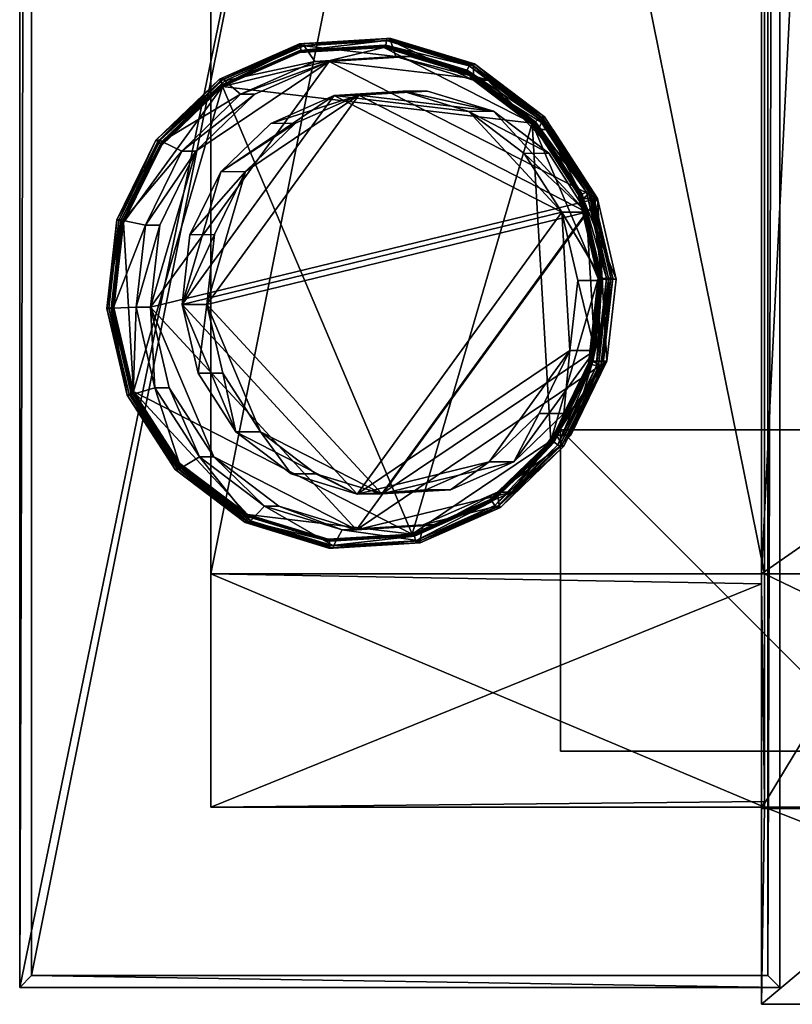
# Model space of a CAD drawing. Header units: centimetres. Extents: x -24.6 to 26.6, y -14.4 to 14.4.
# Tile 1 of 65: x -24.6 to -18.6, y -14.4 to -6.8. Entities that reach past the tile are written whole.
import ezdxf

# ---------------------------------------------------------------- set-up
doc = ezdxf.new("R2010")
doc.units = ezdxf.units.CM
doc.layers.add('LowPoly_VR230620', color=7, linetype='Continuous', true_color=0x068771)

msp = doc.modelspace()

# ---------------------------------------------------------------- meshes
at = {"layer": 'LowPoly_VR230620', "color": 251, "true_color": 0x565656}
mesh = msp.add_polyface(dxfattribs=at)
corners = [(-23.1302, -12.8984, 0.1826), (24.9474, -12.9086, 0.1826), (-23.1302, 12.8984, 0.1826), (24.9474, 12.8339, 0.1826), (-23.1302, -12.8984, 12.0185), (24.9474, -12.9086, 12.0185), (-23.1302, 12.8984, 12.0185), (24.9474, 12.8339, 12.0185), (26.6165, -14.4328, 12.0185), (26.6165, 14.4328, 12.0185), (26.6165, -14.4328, 12.9277), (-15.3525, 12.8984, 0.1826), (-15.0548, -12.8984, 0.1826), (-15.0548, -12.9086, 12.0185), (-15.3525, 12.8339, 12.0185), (-14.9201, -14.4328, 12.0185), (-15.2179, 14.4328, 12.0185), (-14.9201, -14.4328, 12.9277), (-15.2179, 14.4328, 12.9277), (-18.8213, 12.8984, 0.1826), (-18.8446, -14.4328, 12.0185), (-18.8446, -14.4328, 12.9277), (-18.8213, -12.8984, 0.1826), (-18.8446, 14.4292, 12.0185), (-18.8446, 14.4292, 12.9277), (23.3828, -12.9086, 0.1826), (23.3441, 12.8339, 12.0185), (23.372, 14.4328, 12.0185), (23.372, 14.4328, 12.9277), (23.3441, 12.8339, 0.1826), (23.3828, -12.9086, 12.0185), (23.372, -14.4328, 12.0185), (23.372, -14.4328, 12.9277), (-23.1302, -11.0826, 0.1826), (24.9474, -11.0826, 0.1826), (24.9474, -11.0826, 12.0185), (-23.1302, -11.0826, 12.0185), (26.6165, -11.0826, 12.0185), (26.6165, -11.0826, 12.9277), (-15.3525, -11.0826, 0.1826), (-18.8213, -11.0826, 0.1826), (-18.8446, -11.0826, 12.9277), (23.3828, -11.0826, 0.1826), (25.8943, -11.0826, 12.9277), (24.9474, 10.2396, 0.1826), (-23.1302, 10.2396, 12.0185), (-15.3525, 10.2396, 0.1826), (-18.8213, 10.2396, 0.1826), (23.3469, 10.2396, 0.1826), (-23.1302, 10.2396, 0.1826), (24.9474, 10.2396, 12.0185), (26.6165, 10.7724, 12.0185), (26.6165, 10.7724, 12.9277), (-15.2179, 8.4845, 12.9277), (-18.8446, 11.0068, 12.9277), (-15.2179, 8.4845, 6.4096), (-12.6956, -11.0826, 6.4096), (23.372, -8.5603, 6.4096), (20.8497, 11.0068, 6.4096), (-18.8446, 10.2927, 12.0185), (-18.8446, 11.0068, 12.9277), (-18.8446, -11.162, 12.0185), (-18.8446, -11.0826, 12.9277), (-18.8213, -12.8984, 12.0185), (-18.8213, 12.8984, 12.0185), (-18.8219, -12.8558, 12.0185), (23.372, -12.9086, 12.9277), (-14.9201, -12.9086, 12.9277), (-18.8446, -12.9086, 12.9277), (26.6165, 14.4328, 12.9277), (23.372, 12.8339, 12.9277), (-15.2179, 12.8339, 12.9277), (-18.8446, 12.8339, 12.9277), (-14.9201, -12.9086, 12.9277), (-12.6956, -11.0826, 12.9277), (-15.2179, -8.5603, 12.9277), (23.372, -8.5603, 12.9277), (20.8497, -11.0826, 12.9277), (-12.6956, 11.0068, 12.9277), (-17.7402, 11.0068, 12.9277), (-12.6956, 11.0068, 6.4096), (-15.2179, -8.5603, 6.4096), (20.8497, -11.0826, 6.4096), (23.372, 8.4845, 6.4096), (-14.5873, -10.4521, 12.9277), (-17.7402, -11.0826, 12.9277), (22.7414, -10.4521, 12.9277), (23.372, -12.9086, 12.9277), (-14.5873, 10.3762, 12.9277), (-15.2179, 12.8339, 12.9277), (24.9489, 10.7729, 12.9277), (20.8497, 11.0068, 12.9277), (22.7414, 10.3762, 12.9277), (-14.5873, 10.3762, 6.4096), (-14.5873, -10.4521, 6.4096), (22.7414, -10.4521, 6.4096), (22.7414, 10.3762, 6.4096), (23.372, 8.4845, 12.9277), (23.372, 12.8339, 12.9277), (24.9595, 12.8083, 12.9277), (25.2397, -12.9086, 12.9277), (-17.0245, -12.9086, 12.9277), (-17.2329, 12.8339, 12.9277)]
mesh.append_faces([[corners[k] for k in face] for face in [(65, 63, 68), (67, 73, 101), (24, 72, 102), (99, 70, 98), (100, 87, 66), (101, 68, 21), (102, 89, 71)]], dxfattribs={"color": 251})
mesh.append_faces([[corners[k] for k in face] for face in [(66, 77, 67)]], dxfattribs={"vtx0": -1, "vtx1": -1, "color": 251})
mesh.append_faces([[corners[k] for k in face] for face in [(58, 55, 56), (57, 58, 56), (75, 79, 41), (52, 97, 43)]], dxfattribs={"vtx0": -1, "vtx1": -1, "vtx2": -1, "color": 251})
mesh.append_faces([[corners[k] for k in face] for face in [(57, 96, 58), (58, 93, 55), (55, 94, 56), (4, 65, 61), (77, 73, 67)]], dxfattribs={"vtx0": -1, "vtx2": -1, "color": 251})
mesh.append_faces([[corners[k] for k in face] for face in [(82, 95, 56), (85, 75, 41), (38, 52, 43), (91, 98, 78), (36, 4, 61)]], dxfattribs={"vtx1": -1, "color": 251})
mesh.append_faces([[corners[k] for k in face] for face in [(95, 57, 56), (70, 71, 78), (98, 70, 78)]], dxfattribs={"vtx1": -1, "vtx2": -1, "color": 251})
mesh.append_faces([[corners[k] for k in face] for face in [(33, 40, 22), (22, 0, 33), (22, 63, 4), (4, 0, 22), (34, 35, 5), (5, 1, 34), (29, 26, 7), (7, 3, 29), (49, 45, 6), (6, 2, 49), (5, 35, 37), (37, 8, 5), (7, 26, 27), (27, 9, 7), (37, 38, 10), (10, 8, 37), (27, 28, 69), (69, 9, 27), (29, 48, 46), (46, 11, 29), (32, 66, 67), (67, 17, 32), (25, 30, 13), (13, 12, 25), (19, 64, 14), (14, 11, 19), (30, 31, 15), (15, 13, 30), (64, 23, 16), (16, 14, 64), (31, 32, 17), (17, 15, 31), (23, 24, 18), (18, 16, 23), (11, 46, 47), (47, 19, 11), (17, 67, 101), (101, 21, 17), (12, 13, 63), (63, 22, 12), (63, 13, 15), (15, 20, 63), (15, 17, 21), (21, 20, 15), (2, 6, 64), (64, 19, 2), (11, 14, 26), (26, 29, 11), (26, 14, 16), (16, 27, 26), (16, 18, 28), (28, 27, 16), (3, 44, 48), (48, 29, 3), (1, 5, 30), (30, 25, 1), (5, 8, 31), (31, 30, 5), (8, 10, 32), (32, 31, 8), (49, 47, 40), (40, 33, 49), (44, 50, 35), (35, 34, 44), (0, 4, 36), (36, 33, 0), (50, 51, 37), (37, 35, 50), (51, 52, 38), (38, 37, 51), (25, 12, 39), (39, 42, 25), (57, 83, 96), (58, 80, 93), (55, 81, 94), (12, 22, 40), (40, 39, 12), (75, 53, 79), (79, 54, 41), (1, 25, 42), (42, 34, 1), (52, 90, 97), (97, 76, 43), (33, 36, 45), (45, 49, 33), (42, 39, 46), (46, 48, 42), (39, 40, 47), (47, 46, 39), (34, 42, 48), (48, 44, 34), (2, 19, 47), (47, 49, 2), (3, 7, 50), (50, 44, 3), (7, 9, 51), (51, 50, 7), (9, 69, 52), (52, 51, 9), (71, 89, 78), (102, 72, 54), (54, 79, 102), (69, 99, 90), (90, 52, 69), (53, 75, 81), (81, 55, 53), (74, 77, 82), (82, 56, 74), (76, 97, 83), (83, 57, 76), (91, 78, 80), (80, 58, 91), (24, 23, 64), (64, 72, 24), (59, 61, 62), (62, 60, 59), (63, 20, 21), (21, 68, 63), (64, 59, 60), (60, 72, 64), (59, 64, 6), (6, 45, 59), (36, 61, 59), (59, 45, 36), (4, 63, 65), (61, 65, 68), (68, 62, 61), (38, 43, 100), (100, 10, 38), (66, 87, 77), (77, 74, 73), (28, 18, 71), (71, 70, 28), (99, 92, 97), (97, 90, 99), (93, 80, 78), (78, 88, 93), (94, 81, 75), (75, 84, 94), (95, 82, 77), (77, 86, 95), (96, 83, 97), (97, 92, 96), (101, 73, 74), (74, 84, 101), (101, 84, 75), (75, 85, 101), (100, 43, 76), (76, 86, 100), (100, 86, 77), (77, 87, 100), (102, 79, 53), (53, 88, 102), (102, 88, 78), (78, 89, 102), (55, 93, 88), (88, 53, 55), (56, 94, 84), (84, 74, 56), (57, 95, 86), (86, 76, 57), (58, 96, 92), (92, 91, 58), (92, 99, 98), (98, 91, 92), (99, 69, 28), (28, 70, 99), (10, 100, 66), (66, 32, 10), (85, 41, 68), (68, 101, 85), (102, 71, 18), (18, 24, 102)]], dxfattribs={"vtx2": -1, "color": 251})
at = {"layer": 'LowPoly_VR230620', "color": 234, "true_color": 0xb11b58}
mesh = msp.add_polyface(dxfattribs=at)
corners = [(-24.6165, -14.3032, 11.531), (-18.7031, -14.3032, 11.531), (-24.6165, 14.3721, 11.531), (-18.7031, 14.3721, 11.531), (-24.6165, -14.3032, 11.9885), (-18.7031, -14.3032, 13.1759), (-24.6165, 14.3721, 11.9885), (-18.7031, 14.3721, 13.1759), (-24.5247, -14.2095, 12.1007), (-18.795, -14.2095, 13.2512), (-24.5247, 14.3721, 12.1007), (-18.795, 14.3721, 13.2512)]
mesh.append_faces([[corners[k] for k in face] for face in [(3, 10, 7)]], dxfattribs={"vtx0": -1, "vtx1": -1, "color": 234})
mesh.append_faces([[corners[k] for k in face] for face in [(3, 2, 10)]], dxfattribs={"vtx1": -1, "vtx2": -1, "color": 234})
mesh.append_faces([[corners[k] for k in face] for face in [(0, 2, 3), (3, 1, 0), (8, 9, 11), (11, 10, 8), (0, 1, 5), (5, 4, 0), (1, 3, 7), (7, 5, 1), (2, 6, 10), (10, 11, 7), (2, 0, 4), (4, 6, 2), (8, 4, 5), (5, 9, 8), (9, 5, 7), (7, 11, 9), (10, 6, 4), (4, 8, 10)]], dxfattribs={"vtx2": -1, "color": 234})
mesh = msp.add_polyface(dxfattribs=at)
corners = [(-21.5791, -7.0584, 13.4132), (-22.2085, -7.0965, 13.2835), (-22.3193, -7.0969, 13.8214), (-22.7871, -7.3521, 13.164), (-22.898, -7.3526, 13.7019), (-23.2452, -7.7944, 13.0692), (-23.3561, -7.7948, 13.6071), (-23.5999, -9.0095, 12.9951), (-21.7832, -6.9872, 14.445), (-22.4372, -7.0268, 14.3101), (-23.0385, -7.2924, 14.186), (-21.6899, -7.0588, 13.9511), (-22.403, -6.975, 14.083), (-23.0208, -7.2479, 13.9554), (-23.5099, -7.7202, 13.8542), (-21.729, -6.9175, 14.2219), (-22.4068, -6.9586, 14.0822), (-22.4399, -6.9587, 14.2431), (-23.0299, -7.2339, 13.9535), (-23.063, -7.234, 14.1144), (-21.7641, -6.9344, 14.3824), (-22.4361, -6.9751, 14.2438), (-22.4276, -7.0114, 14.2456), (-23.054, -7.248, 14.1163), (-23.0339, -7.2792, 14.1204), (-23.5138, -7.7425, 14.0211), (-21.7683, -6.9715, 14.3815), (-22.4374, -7.0114, 14.2931), (-21.7781, -6.9715, 14.429), (-23.0437, -7.2792, 14.168), (-23.5236, -7.7426, 14.0687), (-22.4386, -7.0137, 14.3014), (-21.78, -6.9738, 14.4371), (-23.0441, -7.2812, 14.1764), (-23.5234, -7.744, 14.0772), (-22.4387, -7.0176, 14.3065), (-21.7815, -6.9778, 14.442), (-23.0429, -7.2845, 14.1817), (-23.5213, -7.7464, 14.0828), (-23.5145, -7.752, 14.0875), (-21.7309, -6.9343, 14.2215), (-23.5232, -7.7101, 13.8515), (-21.7622, -6.9177, 14.3828), (-23.1613, -8.9883, 12.2123), (-23.0998, -8.4441, 12.2259), (-22.86, -7.9543, 12.2777), (-22.4708, -7.5779, 12.3615), (-21.9792, -7.3604, 12.467), (-23.2919, -8.4448, 13.1222), (-23.0521, -7.955, 13.174), (-22.6629, -7.5786, 13.2578), (-22.1713, -7.3611, 13.3633), (-23.3534, -8.9891, 13.1086)]
mesh.append_faces([[corners[k] for k in face] for face in [(7, 5, 1), (43, 45, 47), (51, 49, 52)]], dxfattribs={"vtx0": -1, "vtx1": -1, "vtx2": -1, "color": 234})
mesh.append_faces([[corners[k] for k in face] for face in [(0, 1, 2), (1, 3, 4), (4, 2, 1), (3, 5, 6), (6, 4, 3), (5, 3, 1), (8, 9, 10), (11, 2, 12), (2, 4, 13), (13, 12, 2), (14, 13, 4), (15, 16, 17), (16, 18, 19), (19, 17, 16), (20, 21, 22), (21, 23, 24), (24, 22, 21), (25, 24, 23), (26, 22, 27), (27, 28, 26), (22, 24, 29), (29, 27, 22), (30, 29, 24), (28, 27, 31), (31, 32, 28), (27, 29, 33), (33, 31, 27), (34, 33, 29), (32, 31, 35), (35, 36, 32), (31, 33, 37), (37, 35, 31), (38, 37, 33), (36, 35, 9), (9, 8, 36), (35, 37, 10), (10, 9, 35), (39, 10, 37), (40, 12, 16), (12, 13, 18), (18, 16, 12), (41, 18, 13), (23, 21, 17), (17, 19, 23), (21, 20, 42), (42, 17, 21), (43, 44, 45), (45, 46, 47), (48, 49, 45), (45, 44, 48), (49, 50, 46), (46, 45, 49), (50, 51, 47), (47, 46, 50), (51, 50, 49)]], dxfattribs={"vtx2": -1, "color": 234})
mesh = msp.add_polyface(dxfattribs=at)
corners = [(-20.4686, -7.6262, 13.6416), (-20.9748, -7.2423, 13.5376), (-21.0857, -7.2428, 14.0755), (-21.5791, -7.0584, 13.4132), (-21.6899, -7.0588, 13.9511), (-22.3193, -7.0969, 13.8214), (-22.2085, -7.0965, 13.2835), (-20.1215, -8.1637, 13.7127), (-23.5999, -9.0095, 12.9951), (-20.6293, -7.5772, 14.6823), (-21.1553, -7.1783, 14.5742), (-21.7832, -6.9872, 14.445), (-23.0385, -7.2924, 14.186), (-21.5625, -10.7744, 14.4873), (-20.5794, -7.6267, 14.1795), (-21.0857, -7.1307, 14.3543), (-21.7309, -6.9343, 14.2215), (-22.403, -6.975, 14.083), (-20.5332, -7.529, 14.4678), (-21.0783, -7.1157, 14.3558), (-21.1115, -7.1158, 14.5167), (-21.729, -6.9175, 14.2219), (-21.7622, -6.9177, 14.3828), (-22.4399, -6.9587, 14.2431), (-20.5783, -7.5407, 14.6262), (-21.1189, -7.1308, 14.5152), (-21.1352, -7.1642, 14.5118), (-20.6049, -7.5664, 14.6208), (-21.7641, -6.9344, 14.3824), (-21.7683, -6.9715, 14.3815), (-22.4276, -7.0114, 14.2456), (-21.145, -7.1642, 14.5593), (-20.6147, -7.5664, 14.6683), (-21.7781, -6.9715, 14.429), (-21.1477, -7.1663, 14.5673), (-20.618, -7.568, 14.6761), (-21.78, -6.9738, 14.4371), (-21.1505, -7.1699, 14.5719), (-20.6219, -7.5708, 14.6805), (-21.7815, -6.9778, 14.442), (-20.5452, -7.5406, 14.4654), (-22.4068, -6.9586, 14.0822), (-20.5664, -7.5292, 14.6287), (-21.9792, -7.3604, 12.467), (-21.4445, -7.3279, 12.5817), (-20.9311, -7.4845, 12.6916), (-20.2061, -8.2685, 12.8464), (-23.1613, -8.9883, 12.2123), (-22.1713, -7.3611, 13.3633), (-21.6366, -7.3287, 13.478), (-21.1232, -7.4852, 13.5879), (-20.501, -7.8112, 12.7835), (-20.3982, -8.2693, 13.7427), (-23.3534, -8.9891, 13.1086)]
mesh.append_faces([[corners[k] for k in face] for face in [(6, 1, 7), (8, 6, 7), (9, 11, 12), (9, 12, 13), (43, 45, 46), (47, 43, 46), (52, 50, 48), (52, 48, 53)]], dxfattribs={"vtx0": -1, "vtx1": -1, "vtx2": -1, "color": 234})
mesh.append_faces([[corners[k] for k in face] for face in [(0, 1, 2), (1, 3, 4), (4, 2, 1), (5, 4, 3), (6, 3, 1), (9, 10, 11), (14, 2, 15), (2, 4, 16), (16, 15, 2), (17, 16, 4), (18, 19, 20), (19, 21, 22), (22, 20, 19), (23, 22, 21), (24, 25, 26), (26, 27, 24), (25, 28, 29), (29, 26, 25), (30, 29, 28), (27, 26, 31), (31, 32, 27), (26, 29, 33), (33, 31, 26), (32, 31, 34), (34, 35, 32), (31, 33, 36), (36, 34, 31), (35, 34, 37), (37, 38, 35), (34, 36, 39), (39, 37, 34), (38, 37, 10), (10, 9, 38), (37, 39, 11), (11, 10, 37), (40, 15, 19), (15, 16, 21), (21, 19, 15), (41, 21, 16), (28, 25, 20), (20, 22, 28), (42, 20, 25), (43, 44, 45), (48, 49, 44), (44, 43, 48), (49, 50, 45), (45, 44, 49), (51, 45, 50), (50, 49, 48)]], dxfattribs={"vtx2": -1, "color": 234})
mesh = msp.add_polyface(dxfattribs=at)
corners = [(-19.9753, -8.79, 13.7423), (-20.1215, -8.1637, 13.7127), (-20.2323, -8.1642, 14.2506), (-20.0861, -8.7904, 14.2802), (-20.4686, -7.6262, 13.6416), (-20.5794, -7.6267, 14.1795), (-21.0857, -7.2428, 14.0755), (-20.9748, -7.2423, 13.5376), (-20.0477, -9.4295, 13.7269), (-20.1167, -8.7865, 14.7869), (-20.2685, -8.1358, 14.7562), (-20.6293, -7.5772, 14.6823), (-20.4852, -10.0492, 14.7099), (-20.1745, -8.1145, 14.5413), (-20.0184, -8.7832, 14.5729), (-20.5452, -7.5406, 14.4654), (-21.0857, -7.1307, 14.3543), (-20.002, -8.7822, 14.5763), (-20.1594, -8.1078, 14.5444), (-20.1925, -8.1079, 14.7053), (-20.0351, -8.7823, 14.7372), (-20.5332, -7.529, 14.4678), (-20.5664, -7.5292, 14.6287), (-21.1115, -7.1158, 14.5167), (-20.0516, -8.7833, 14.7338), (-20.2077, -8.1146, 14.7022), (-20.2412, -8.1294, 14.6952), (-20.0881, -8.7855, 14.7263), (-20.5783, -7.5407, 14.6262), (-20.6049, -7.5664, 14.6208), (-20.251, -8.1295, 14.7428), (-20.0979, -8.7856, 14.7738), (-20.6147, -7.5664, 14.6683), (-20.2548, -8.1304, 14.7505), (-20.1018, -8.7857, 14.7815), (-20.618, -7.568, 14.6761), (-20.2594, -8.132, 14.7547), (-20.1068, -8.786, 14.7856), (-20.6219, -7.5708, 14.6805), (-21.0783, -7.1157, 14.3558), (-21.1189, -7.1308, 14.5152), (-20.9311, -7.4845, 12.6916), (-20.501, -7.8112, 12.7835), (-20.2061, -8.2685, 12.8464), (-20.0819, -8.8015, 12.8725), (-20.1434, -9.3457, 12.8589), (-21.1232, -7.4852, 13.5879), (-20.6931, -7.8119, 13.6798), (-20.3982, -8.2693, 13.7427), (-20.274, -8.8022, 13.7688), (-20.3356, -9.3464, 13.7552)]
mesh.append_faces([[corners[k] for k in face] for face in [(9, 11, 12)]], dxfattribs={"vtx0": -1, "vtx1": -1, "vtx2": -1, "color": 234})
mesh.append_faces([[corners[k] for k in face] for face in [(0, 1, 2), (2, 3, 0), (1, 4, 5), (5, 2, 1), (6, 5, 4), (7, 4, 1), (1, 0, 8), (9, 10, 11), (3, 2, 13), (13, 14, 3), (2, 5, 15), (15, 13, 2), (16, 15, 5), (17, 18, 19), (19, 20, 17), (18, 21, 22), (22, 19, 18), (23, 22, 21), (24, 25, 26), (26, 27, 24), (25, 28, 29), (29, 26, 25), (27, 26, 30), (30, 31, 27), (26, 29, 32), (32, 30, 26), (31, 30, 33), (33, 34, 31), (30, 32, 35), (35, 33, 30), (34, 33, 36), (36, 37, 34), (33, 35, 38), (38, 36, 33), (37, 36, 10), (10, 9, 37), (36, 38, 11), (11, 10, 36), (14, 13, 18), (18, 17, 14), (13, 15, 21), (21, 18, 13), (39, 21, 15), (40, 28, 22), (28, 25, 19), (19, 22, 28), (25, 24, 20), (20, 19, 25), (41, 42, 43), (43, 44, 45), (46, 47, 42), (47, 48, 43), (43, 42, 47), (48, 49, 44), (44, 43, 48), (50, 49, 48), (48, 47, 46)]], dxfattribs={"vtx2": -1, "color": 234})
mesh = msp.add_polyface(dxfattribs=at)
corners = [(-23.2452, -7.7944, 13.0692), (-23.5275, -8.37, 13.0106), (-23.6383, -8.3704, 13.5485), (-23.3561, -7.7948, 13.6071), (-23.5999, -9.0095, 12.9951), (-23.7108, -9.0099, 13.533), (-23.0385, -7.2924, 14.186), (-23.5145, -7.752, 14.0875), (-23.8078, -8.3501, 14.0266), (-23.7312, -9.6654, 14.0413), (-22.898, -7.3526, 13.7019), (-23.5099, -7.7202, 13.8542), (-23.8114, -8.3348, 13.7916), (-23.8887, -9.0176, 13.7751), (-23.0299, -7.2339, 13.9535), (-23.5232, -7.7101, 13.8515), (-23.5563, -7.7103, 14.0124), (-23.063, -7.234, 14.1144), (-23.8271, -8.33, 13.7883), (-23.8603, -8.3301, 13.9492), (-23.9051, -9.0186, 13.7717), (-23.9383, -9.0187, 13.9326), (-23.054, -7.248, 14.1163), (-23.5431, -7.7203, 14.0151), (-23.5138, -7.7425, 14.0211), (-23.8445, -8.3349, 13.9525), (-23.8095, -8.3456, 13.9597), (-23.9218, -9.0177, 13.936), (-23.8854, -9.0155, 13.9435), (-23.0339, -7.2792, 14.1204), (-23.5236, -7.7426, 14.0687), (-23.8193, -8.3456, 14.0072), (-23.8952, -9.0156, 13.991), (-23.0437, -7.2792, 14.168), (-23.5234, -7.744, 14.0772), (-23.8188, -8.3463, 14.0158), (-23.8946, -9.0154, 13.9997), (-23.0441, -7.2812, 14.1764), (-23.5213, -7.7464, 14.0828), (-23.816, -8.3474, 14.0215), (-23.8917, -9.0152, 14.0054), (-23.0429, -7.2845, 14.1817), (-23.8831, -9.0146, 14.0105), (-23.0208, -7.2479, 13.9554), (-23.3534, -8.9891, 13.1086), (-23.2919, -8.4448, 13.1222), (-23.0998, -8.4441, 12.2259), (-23.1613, -8.9883, 12.2123), (-23.0521, -7.955, 13.174)]
mesh.append_faces([[corners[k] for k in face] for face in [(6, 8, 9)]], dxfattribs={"vtx0": -1, "vtx1": -1, "vtx2": -1, "color": 234})
mesh.append_faces([[corners[k] for k in face] for face in [(0, 1, 2), (2, 3, 0), (1, 4, 5), (5, 2, 1), (4, 1, 0), (6, 7, 8), (10, 3, 11), (3, 2, 12), (12, 11, 3), (2, 5, 13), (13, 12, 2), (14, 15, 16), (16, 17, 14), (15, 18, 19), (19, 16, 15), (18, 20, 21), (21, 19, 18), (22, 23, 24), (23, 25, 26), (26, 24, 23), (25, 27, 28), (28, 26, 25), (29, 24, 30), (24, 26, 31), (31, 30, 24), (26, 28, 32), (32, 31, 26), (33, 30, 34), (30, 31, 35), (35, 34, 30), (31, 32, 36), (36, 35, 31), (37, 34, 38), (34, 35, 39), (39, 38, 34), (35, 36, 40), (40, 39, 35), (41, 38, 7), (38, 39, 8), (8, 7, 38), (39, 40, 42), (42, 8, 39), (43, 11, 15), (11, 12, 18), (18, 15, 11), (12, 13, 20), (20, 18, 12), (27, 25, 19), (19, 21, 27), (25, 23, 16), (16, 19, 25), (23, 22, 17), (17, 16, 23), (44, 45, 46), (46, 47, 44), (48, 45, 44)]], dxfattribs={"vtx2": -1, "color": 234})
mesh = msp.add_polyface(dxfattribs=at)
corners = [(-23.1066, -10.1732, 13.0958), (-22.6004, -10.5571, 13.1999), (-22.7112, -10.5576, 13.7377), (-23.2175, -10.1737, 13.6337), (-21.9961, -10.7411, 13.3242), (-22.107, -10.7415, 13.8621), (-21.4776, -10.7034, 13.9919), (-23.5999, -9.0095, 12.9951), (-20.1215, -8.1637, 13.7127), (-22.8445, -10.6228, 14.2232), (-22.2166, -10.814, 14.3525), (-21.5625, -10.7744, 14.4873), (-23.7312, -9.6654, 14.0413), (-23.0385, -7.2924, 14.186), (-22.8214, -10.6701, 13.9937), (-22.1762, -10.8665, 14.1265), (-21.5042, -10.8258, 14.265), (-23.3739, -10.2718, 13.8801), (-22.8288, -10.6851, 13.9921), (-22.862, -10.6853, 14.153), (-22.1781, -10.8833, 14.1261), (-22.2113, -10.8834, 14.2869), (-21.5335, -10.8423, 14.4267), (-23.3951, -10.2603, 14.0435), (-22.8546, -10.6702, 14.1545), (-22.8382, -10.6369, 14.1579), (-22.2094, -10.8667, 14.2874), (-22.2052, -10.8296, 14.2882), (-21.5458, -10.7897, 14.4242), (-23.3686, -10.2347, 14.049), (-22.848, -10.6369, 14.2055), (-22.215, -10.8297, 14.3358), (-21.5556, -10.7897, 14.4717), (-23.3784, -10.2347, 14.0965), (-22.8487, -10.6349, 14.2139), (-22.2164, -10.8274, 14.344), (-21.5578, -10.7875, 14.4798), (-23.3784, -10.2332, 14.105), (-22.8479, -10.6313, 14.2192), (-22.217, -10.8234, 14.349), (-21.5597, -10.7836, 14.4845), (-23.3766, -10.2304, 14.1106), (-23.362, -10.2602, 13.8826), (-21.5003, -10.8422, 14.2658), (-21.5373, -10.826, 14.4259), (-21.7988, -10.4619, 12.5031), (-22.3121, -10.3053, 12.3932), (-22.7422, -9.9787, 12.3013), (-23.0371, -9.5213, 12.2385), (-23.1613, -8.9883, 12.2123), (-21.9909, -10.4626, 13.3994), (-22.5043, -10.3061, 13.2895), (-22.9343, -9.9794, 13.1976), (-23.3534, -8.9891, 13.1086), (-20.3982, -8.2693, 13.7427)]
mesh.append_faces([[corners[k] for k in face] for face in [(4, 0, 7), (4, 7, 8), (12, 9, 11), (13, 12, 11), (45, 47, 49), (53, 52, 50), (54, 53, 50)]], dxfattribs={"vtx0": -1, "vtx1": -1, "vtx2": -1, "color": 234})
mesh.append_faces([[corners[k] for k in face] for face in [(0, 1, 2), (2, 3, 0), (1, 4, 5), (5, 2, 1), (6, 5, 4), (4, 1, 0), (9, 10, 11), (3, 2, 14), (2, 5, 15), (15, 14, 2), (16, 15, 5), (17, 18, 19), (18, 20, 21), (21, 19, 18), (22, 21, 20), (23, 24, 25), (24, 26, 27), (27, 25, 24), (28, 27, 26), (29, 25, 30), (25, 27, 31), (31, 30, 25), (32, 31, 27), (33, 30, 34), (30, 31, 35), (35, 34, 30), (36, 35, 31), (37, 34, 38), (34, 35, 39), (39, 38, 34), (40, 39, 35), (41, 38, 9), (38, 39, 10), (10, 9, 38), (39, 40, 11), (11, 10, 39), (42, 14, 18), (14, 15, 20), (20, 18, 14), (43, 20, 15), (44, 26, 21), (26, 24, 19), (19, 21, 26), (45, 46, 47), (47, 48, 49), (50, 51, 46), (46, 45, 50), (51, 52, 47), (47, 46, 51), (48, 47, 52), (52, 51, 50)]], dxfattribs={"vtx2": -1, "color": 234})
mesh = msp.add_polyface(dxfattribs=at)
corners = [(-20.0477, -9.4295, 13.7269), (-19.9753, -8.79, 13.7423), (-20.0861, -8.7904, 14.2802), (-20.1586, -9.4299, 14.2647), (-20.7881, -10.4474, 13.5734), (-20.33, -10.0051, 13.6682), (-20.4408, -10.0055, 14.2061), (-21.9961, -10.7411, 13.3242), (-20.1215, -8.1637, 13.7127), (-20.6293, -7.5772, 14.6823), (-21.5625, -10.7744, 14.4873), (-20.4852, -10.0492, 14.7099), (-20.1919, -9.451, 14.7709), (-20.1167, -8.7865, 14.7869), (-20.0184, -8.7832, 14.5729), (-20.0958, -9.466, 14.5564), (-20.3972, -10.0806, 14.4938), (-20.08, -9.4708, 14.5596), (-20.002, -8.7822, 14.5763), (-20.0351, -8.7823, 14.7372), (-20.1131, -9.471, 14.7205), (-20.3839, -10.0907, 14.4965), (-20.4171, -10.0908, 14.6574), (-20.1289, -9.4662, 14.7173), (-20.0516, -8.7833, 14.7338), (-20.0881, -8.7855, 14.7263), (-20.164, -9.4555, 14.7101), (-20.4303, -10.0808, 14.6546), (-20.4597, -10.0585, 14.6486), (-20.0979, -8.7856, 14.7738), (-20.1738, -9.4555, 14.7576), (-20.4695, -10.0586, 14.6962), (-20.1018, -8.7857, 14.7815), (-20.1776, -9.4549, 14.7653), (-20.473, -10.0572, 14.704), (-20.1068, -8.786, 14.7856), (-20.1824, -9.4537, 14.7695), (-20.4772, -10.0548, 14.7082), (-21.7988, -10.4619, 12.5031), (-23.1613, -8.9883, 12.2123), (-20.2061, -8.2685, 12.8464), (-20.1434, -9.3457, 12.8589), (-20.7724, -10.2119, 12.7233), (-20.3833, -9.8355, 12.8071), (-20.5754, -9.8363, 13.7034), (-20.9646, -10.2127, 13.6196), (-20.274, -8.8022, 13.7688), (-20.3356, -9.3464, 13.7552), (-20.0819, -8.8015, 12.8725), (-20.3982, -8.2693, 13.7427), (-21.9909, -10.4626, 13.3994)]
mesh.append_faces([[corners[k] for k in face] for face in [(7, 8, 0), (9, 10, 11), (38, 39, 40), (38, 40, 41), (42, 38, 41), (47, 49, 50), (47, 50, 45)]], dxfattribs={"vtx0": -1, "vtx1": -1, "vtx2": -1, "color": 234})
mesh.append_faces([[corners[k] for k in face] for face in [(5, 4, 0), (12, 13, 11), (43, 42, 41), (44, 47, 45)]], dxfattribs={"vtx1": -1, "color": 234})
mesh.append_faces([[corners[k] for k in face] for face in [(0, 1, 2), (2, 3, 0), (4, 5, 6), (5, 0, 3), (3, 6, 5), (3, 2, 14), (14, 15, 3), (6, 3, 15), (15, 16, 6), (17, 18, 19), (19, 20, 17), (21, 17, 20), (20, 22, 21), (23, 24, 25), (25, 26, 23), (27, 23, 26), (26, 28, 27), (26, 25, 29), (29, 30, 26), (28, 26, 30), (30, 31, 28), (30, 29, 32), (32, 33, 30), (31, 30, 33), (33, 34, 31), (33, 32, 35), (35, 36, 33), (34, 33, 36), (36, 37, 34), (36, 35, 13), (13, 12, 36), (37, 36, 12), (12, 11, 37), (15, 14, 18), (18, 17, 15), (16, 15, 17), (17, 21, 16), (24, 23, 20), (20, 19, 24), (23, 27, 22), (22, 20, 23), (44, 45, 42), (42, 43, 44), (46, 47, 41), (41, 48, 46), (47, 44, 43), (43, 41, 47)]], dxfattribs={"vtx2": -1, "color": 234})
mesh = msp.add_polyface(dxfattribs=at)
corners = [(-23.5999, -9.0095, 12.9951), (-23.4538, -9.6358, 13.0247), (-23.5646, -9.6362, 13.5626), (-23.7108, -9.0099, 13.533), (-23.1066, -10.1732, 13.0958), (-23.2175, -10.1737, 13.6337), (-23.8078, -8.3501, 14.0266), (-23.8831, -9.0146, 14.0105), (-23.7312, -9.6654, 14.0413), (-23.3705, -10.2239, 14.1151), (-22.8445, -10.6228, 14.2232), (-23.7326, -9.6863, 13.8067), (-23.8887, -9.0176, 13.7751), (-23.362, -10.2602, 13.8826), (-22.8214, -10.6701, 13.9937), (-23.9051, -9.0186, 13.7717), (-23.7477, -9.693, 13.8036), (-23.7809, -9.6931, 13.9645), (-23.9383, -9.0187, 13.9326), (-23.3739, -10.2718, 13.8801), (-23.4071, -10.2719, 14.041), (-22.862, -10.6853, 14.153), (-23.9218, -9.0177, 13.936), (-23.7658, -9.6864, 13.9676), (-23.7322, -9.6716, 13.9745), (-23.8854, -9.0155, 13.9435), (-23.3951, -10.2603, 14.0435), (-23.3686, -10.2347, 14.049), (-22.8382, -10.6369, 14.1579), (-23.742, -9.6717, 14.0221), (-23.8952, -9.0156, 13.991), (-23.3784, -10.2347, 14.0965), (-22.848, -10.6369, 14.2055), (-23.7416, -9.6708, 14.0306), (-23.8946, -9.0154, 13.9997), (-23.3784, -10.2332, 14.105), (-22.8487, -10.6349, 14.2139), (-23.739, -9.6692, 14.0363), (-23.8917, -9.0152, 14.0054), (-23.3766, -10.2304, 14.1106), (-22.8479, -10.6313, 14.2192), (-22.8288, -10.6851, 13.9921), (-22.8546, -10.6702, 14.1545), (-22.9343, -9.9794, 13.1976), (-23.2293, -9.522, 13.1348), (-23.0371, -9.5213, 12.2385), (-23.3534, -8.9891, 13.1086), (-23.1613, -8.9883, 12.2123)]
mesh.append_faces([[corners[k] for k in face] for face in [(0, 1, 2), (2, 3, 0), (1, 4, 5), (5, 2, 1), (4, 1, 0), (6, 7, 8), (8, 9, 10), (3, 2, 11), (11, 12, 3), (2, 5, 13), (13, 11, 2), (14, 13, 5), (15, 16, 17), (17, 18, 15), (16, 19, 20), (20, 17, 16), (21, 20, 19), (22, 23, 24), (24, 25, 22), (23, 26, 27), (27, 24, 23), (28, 27, 26), (25, 24, 29), (29, 30, 25), (24, 27, 31), (31, 29, 24), (32, 31, 27), (30, 29, 33), (33, 34, 30), (29, 31, 35), (35, 33, 29), (36, 35, 31), (34, 33, 37), (37, 38, 34), (33, 35, 39), (39, 37, 33), (40, 39, 35), (38, 37, 8), (8, 7, 38), (37, 39, 9), (9, 8, 37), (10, 9, 39), (12, 11, 16), (16, 15, 12), (11, 13, 19), (19, 16, 11), (41, 19, 13), (42, 26, 20), (20, 21, 42), (26, 23, 17), (17, 20, 26), (23, 22, 18), (18, 17, 23), (43, 44, 45), (44, 46, 47), (47, 45, 44), (46, 44, 43)]], dxfattribs={"vtx2": -1, "color": 234})
mesh = msp.add_polyface(dxfattribs=at)
corners = [(-21.9961, -10.7411, 13.3242), (-21.3667, -10.703, 13.454), (-21.4776, -10.7034, 13.9919), (-20.7881, -10.4474, 13.5734), (-20.8989, -10.4478, 14.1113), (-20.4408, -10.0055, 14.2061), (-20.0477, -9.4295, 13.7269), (-21.5625, -10.7744, 14.4873), (-20.9612, -10.5088, 14.6114), (-20.4852, -10.0492, 14.7099), (-22.107, -10.7415, 13.8621), (-21.5042, -10.8258, 14.265), (-20.8863, -10.5529, 14.3926), (-20.3972, -10.0806, 14.4938), (-22.1781, -10.8833, 14.1261), (-21.5003, -10.8422, 14.2658), (-21.5335, -10.8423, 14.4267), (-20.8772, -10.5669, 14.3944), (-20.9104, -10.5671, 14.5553), (-20.3839, -10.0907, 14.4965), (-20.4171, -10.0908, 14.6574), (-22.2094, -10.8667, 14.2874), (-21.5373, -10.826, 14.4259), (-21.5458, -10.7897, 14.4242), (-20.9195, -10.553, 14.5535), (-20.9396, -10.5219, 14.5493), (-20.4303, -10.0808, 14.6546), (-20.4597, -10.0585, 14.6486), (-22.2052, -10.8296, 14.2882), (-21.5556, -10.7897, 14.4717), (-20.9494, -10.5219, 14.5969), (-20.4695, -10.0586, 14.6962), (-22.215, -10.8297, 14.3358), (-21.5578, -10.7875, 14.4798), (-20.9523, -10.52, 14.6048), (-20.473, -10.0572, 14.704), (-22.2164, -10.8274, 14.344), (-21.5597, -10.7836, 14.4845), (-20.9555, -10.5166, 14.6093), (-20.4772, -10.0548, 14.7082), (-22.1762, -10.8665, 14.1265), (-22.2113, -10.8834, 14.2869), (-20.7724, -10.2119, 12.7233), (-21.264, -10.4294, 12.6178), (-21.7988, -10.4619, 12.5031), (-20.9646, -10.2127, 13.6196), (-21.4562, -10.4302, 13.5141), (-21.9909, -10.4626, 13.3994)]
mesh.append_faces([[corners[k] for k in face] for face in [(3, 0, 6)]], dxfattribs={"vtx0": -1, "vtx1": -1, "vtx2": -1, "color": 234})
mesh.append_faces([[corners[k] for k in face] for face in [(0, 1, 2), (1, 3, 4), (4, 2, 1), (5, 4, 3), (3, 1, 0), (7, 8, 9), (10, 2, 11), (2, 4, 12), (12, 11, 2), (4, 5, 13), (13, 12, 4), (14, 15, 16), (15, 17, 18), (18, 16, 15), (17, 19, 20), (20, 18, 17), (21, 22, 23), (22, 24, 25), (25, 23, 22), (24, 26, 27), (27, 25, 24), (28, 23, 29), (23, 25, 30), (30, 29, 23), (25, 27, 31), (31, 30, 25), (32, 29, 33), (29, 30, 34), (34, 33, 29), (30, 31, 35), (35, 34, 30), (36, 33, 37), (33, 34, 38), (38, 37, 33), (34, 35, 39), (39, 38, 34), (37, 38, 8), (8, 7, 37), (38, 39, 9), (9, 8, 38), (40, 11, 15), (11, 12, 17), (17, 15, 11), (12, 13, 19), (19, 17, 12), (26, 24, 18), (18, 20, 26), (24, 22, 16), (16, 18, 24), (41, 16, 22), (42, 43, 44), (45, 46, 43), (43, 42, 45), (46, 47, 44), (44, 43, 46), (47, 46, 45)]], dxfattribs={"vtx2": -1, "color": 234})
at = {"layer": 'LowPoly_VR230620', "color": 176, "true_color": 0x080888}
mesh = msp.add_polyface(dxfattribs=at)
corners = [(-20.4082, -9.963, -0.8386), (-20.4082, -12.463, -0.8386), (-17.9082, -9.963, -0.8386), (-17.9082, -12.463, -0.8386), (-20.4082, -9.963, 0.1614), (-20.4082, -12.463, 0.1614), (-17.9082, -9.963, 0.1614), (-17.9082, -12.463, 0.1614)]
mesh.append_faces([[corners[k] for k in face] for face in [(0, 2, 3), (3, 1, 0), (4, 5, 7), (7, 6, 4), (0, 1, 5), (5, 4, 0), (1, 3, 7), (7, 5, 1), (3, 2, 6), (6, 7, 3), (2, 0, 4), (4, 6, 2)]], dxfattribs={"vtx2": -1, "color": 176})

doc.saveas('drawing.dxf')
